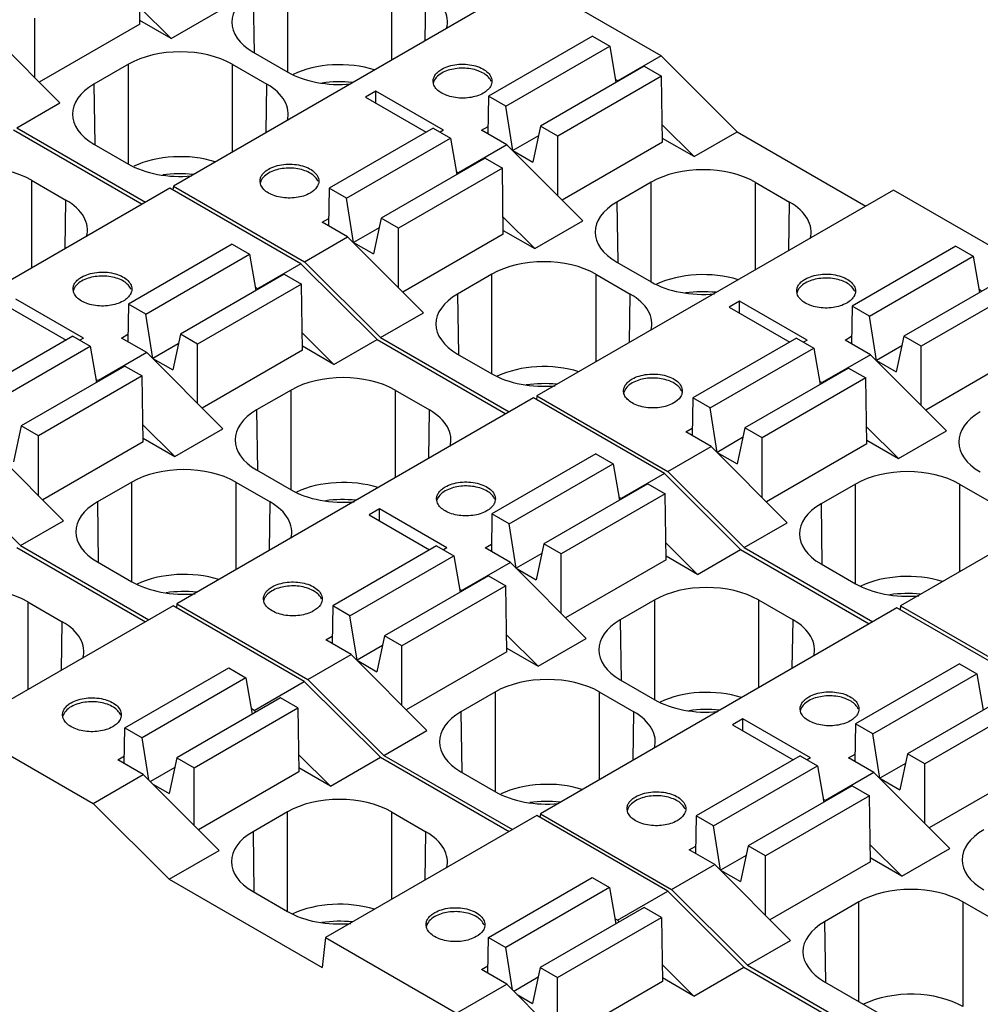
# Model space of a CAD drawing. Header units: inches. Extents: x 0 to 22, y 0 to 17.
# Tile 7 of 24: x 3.973 to 4.746, y 13.329 to 14.12. Entities that reach past the tile are written whole.
import ezdxf

# ---------------------------------------------------------------- set-up
doc = ezdxf.new("R2010")
doc.units = ezdxf.units.IN
doc.header["$LTSCALE"] = 1.21
doc.header["$MEASUREMENT"] = 0
doc.layers.get('0').update_dxf_attribs({"linetype": 'CONTINUOUS'})

msp = doc.modelspace()

# ---------------------------------------------------------------- linework, layer by layer
at = {"color": 7, "linetype": 'CONTINUOUS'}
for p, q in [((4.06973, 14.11676), (4.06893, 14.1698)), ((4.18864, 14.07826), (4.18864, 14.15848)), ((4.27215, 14.15848), (4.27215, 14.08788)), ((4.38346, 14.15215), (4.09672, 13.98659)), ((4.48882, 14.09131), (4.38346, 14.15215)), ((4.16093, 14.14248), (4.16166, 14.09383)), ((4.29928, 14.10354), (4.29987, 14.14248)), ((4.09504, 14.10512), (4.06953, 14.13045)), ((4.09504, 14.10512), (4.13363, 14.1274)), ((3.98541, 14.07367), (3.98541, 14.12158)), ((4.09504, 14.10512), (4.06969, 14.11976)), ((3.94457, 14.11462), (4.00557, 14.05346)), ((4.06973, 14.11676), (3.98895, 14.07012)), ((4.43362, 14.10711), (4.3501, 14.05889)), ((4.43362, 14.10711), (4.44754, 14.09907)), ((4.16093, 14.09426), (4.18864, 14.07826)), ((4.36402, 14.05085), (4.44754, 14.09907)), ((4.44754, 14.09907), (4.45262, 14.06986)), ((4.48882, 14.09131), (4.45402, 14.07122)), ((4.48882, 14.09131), (4.55001, 14.03027)), ((4.06058, 14.08454), (4.03287, 14.06854)), ((4.06058, 14.00432), (4.06058, 14.08454)), ((4.14409, 14.08454), (4.14409, 14.01394)), ((4.14409, 14.08454), (4.17181, 14.06854)), ((4.47538, 14.083), (4.39186, 14.03478)), ((4.47538, 14.083), (4.4893, 14.07496)), ((4.30592, 14.06872), (4.3056, 14.07095)), ((4.4893, 14.07496), (4.40578, 14.02674)), ((4.45402, 14.07122), (4.4522, 14.07227)), ((4.45437, 14.07087), (4.45402, 14.07122)), ((4.4901, 14.02192), (4.4893, 14.07496)), ((4.03287, 14.06854), (4.0336, 14.01989)), ((4.17122, 14.0296), (4.17181, 14.06854)), ((4.25963, 14.06291), (4.25127, 14.05809)), ((4.31391, 14.03157), (4.25963, 14.06291)), ((4.25963, 14.05327), (4.25963, 14.06291)), ((4.25127, 14.05809), (4.3, 14.02996)), ((4.3501, 14.05889), (4.34965, 14.02861)), ((4.36402, 14.05085), (4.3501, 14.05889)), ((3.97096, 14.03348), (4.00557, 14.05346)), ((4.3697, 14.01515), (4.36402, 14.05085)), ((3.96818, 14.03187), (4.07167, 13.97212)), ((3.97096, 14.03348), (4.07445, 13.97373)), ((4.30556, 14.03317), (4.22204, 13.98495)), ((4.30556, 14.03317), (4.31948, 14.02513)), ((4.31391, 14.03157), (4.31113, 14.02996)), ((4.34453, 14.03157), (4.34974, 14.03457)), ((4.36494, 14.01978), (4.34453, 14.03157)), ((4.39186, 14.03478), (4.3857, 14.00591)), ((4.40578, 14.02674), (4.39186, 14.03478)), ((4.51541, 14.01029), (4.48989, 14.03562)), ((4.51541, 14.01029), (4.55001, 14.03027)), ((4.55001, 14.03027), (4.6535, 13.97051)), ((4.23596, 13.97691), (4.31948, 14.02513)), ((4.31948, 14.02513), (4.32456, 13.99592)), ((4.3902, 14.02699), (4.3697, 14.01515)), ((4.40578, 13.97883), (4.40578, 14.02674)), ((4.51541, 14.01029), (4.49005, 14.02493)), ((4.03287, 14.02032), (4.06058, 14.00432)), ((4.36494, 14.01978), (4.32596, 13.99728)), ((4.36494, 14.01978), (4.42593, 13.95863)), ((4.3697, 14.01515), (4.3857, 14.00591)), ((4.4901, 14.02192), (4.40932, 13.97528)), ((4.34732, 14.00906), (4.2638, 13.96084)), ((4.34732, 14.00906), (4.36124, 14.00102)), ((4.36124, 14.00102), (4.27772, 13.9528)), ((4.32414, 13.99833), (4.32596, 13.99728)), ((4.36204, 13.94798), (4.36124, 14.00102)), ((3.98263, 13.99131), (3.98263, 13.92071)), ((3.98263, 13.99131), (4.01034, 13.97531)), ((4.16672, 13.98835), (4.16641, 13.99058)), ((4.32632, 13.99693), (4.32596, 13.99728)), ((4.09394, 13.98498), (3.8072, 13.81942)), ((4.1993, 13.92415), (4.09394, 13.98498)), ((4.09672, 13.98659), (4.09638, 13.98357)), ((4.09672, 13.98659), (4.20208, 13.92575)), ((4.22204, 13.98495), (4.22159, 13.95468)), ((4.23596, 13.97691), (4.22204, 13.98495)), ((4.67577, 13.98337), (4.38903, 13.81781)), ((4.48095, 13.9897), (4.45323, 13.9737)), ((4.48095, 13.90948), (4.48095, 13.9897)), ((4.56446, 13.9897), (4.59217, 13.9737)), ((4.56446, 13.9897), (4.56446, 13.9191)), ((4.78113, 13.92254), (4.67577, 13.98337)), ((4.00975, 13.93637), (4.01034, 13.97531)), ((4.24164, 13.94121), (4.23596, 13.97691)), ((4.45323, 13.9737), (4.45397, 13.92506)), ((4.59159, 13.93477), (4.59217, 13.9737)), ((4.21648, 13.95763), (4.22168, 13.96063)), ((4.2638, 13.96084), (4.25764, 13.93197)), ((4.27772, 13.9528), (4.2638, 13.96084)), ((4.38735, 13.93635), (4.36183, 13.96168)), ((4.38735, 13.93635), (4.42593, 13.95863)), ((4.23688, 13.94584), (4.21648, 13.95763)), ((4.26214, 13.95305), (4.24164, 13.94121)), ((4.27772, 13.90489), (4.27772, 13.9528)), ((4.36199, 13.95099), (4.38735, 13.93635)), ((4.20208, 13.92575), (4.23688, 13.94584)), ((4.23688, 13.94584), (4.29788, 13.88469)), ((4.36204, 13.94798), (4.28126, 13.90134)), ((4.1441, 13.93994), (4.06058, 13.89172)), ((4.1441, 13.93994), (4.15801, 13.93191)), ((4.24164, 13.94121), (4.25764, 13.93197)), ((4.72593, 13.93833), (4.64241, 13.89011)), ((4.72593, 13.93833), (4.73985, 13.9303)), ((4.0745, 13.88368), (4.15801, 13.93191)), ((4.15801, 13.93191), (4.1631, 13.90269)), ((4.65633, 13.88208), (4.73985, 13.9303)), ((4.73985, 13.9303), (4.74493, 13.90108)), ((4.1993, 13.92415), (4.1645, 13.90405)), ((4.1993, 13.92415), (4.26049, 13.8631)), ((4.26327, 13.86471), (4.20208, 13.92575)), ((4.45323, 13.92548), (4.48095, 13.90948)), ((4.18585, 13.91583), (4.10234, 13.86761)), ((4.18585, 13.91583), (4.19977, 13.90779)), ((4.35289, 13.91576), (4.32517, 13.89976)), ((4.35289, 13.83554), (4.35289, 13.91576)), ((4.4364, 13.91576), (4.46411, 13.89976)), ((4.4364, 13.91576), (4.4364, 13.84517)), ((4.76769, 13.91422), (4.68417, 13.866)), ((4.01639, 13.90155), (4.01608, 13.90378)), ((4.19977, 13.90779), (4.11626, 13.85957)), ((4.1645, 13.90405), (4.16268, 13.90511)), ((4.16485, 13.9037), (4.1645, 13.90405)), ((4.20057, 13.85476), (4.19977, 13.90779)), ((4.7816, 13.90619), (4.69809, 13.85797)), ((4.74633, 13.90245), (4.74451, 13.9035)), ((4.02439, 13.8644), (3.9701, 13.89574)), ((4.32517, 13.89976), (4.32591, 13.85112)), ((4.46353, 13.86083), (4.46411, 13.89976)), ((4.59824, 13.89989), (4.59791, 13.90217)), ((3.96175, 13.89092), (4.01047, 13.86279)), ((4.06058, 13.89172), (4.06012, 13.86145)), ((4.0745, 13.88368), (4.06058, 13.89172)), ((4.55193, 13.89413), (4.54358, 13.88931)), ((4.54358, 13.88931), (4.5923, 13.86118)), ((4.60622, 13.86279), (4.55193, 13.89413)), ((4.55193, 13.88449), (4.55193, 13.89413)), ((4.64241, 13.89011), (4.64195, 13.85984)), ((4.65633, 13.88208), (4.64241, 13.89011)), ((4.08017, 13.84798), (4.0745, 13.88368)), ((4.26327, 13.86471), (4.29788, 13.88469)), ((4.662, 13.84638), (4.65633, 13.88208)), ((4.01604, 13.866), (3.93252, 13.81778)), ((4.01604, 13.866), (4.02996, 13.85797)), ((4.02439, 13.8644), (4.0216, 13.86279)), ((4.05501, 13.8644), (4.06021, 13.8674)), ((4.07542, 13.85262), (4.05501, 13.8644)), ((4.10234, 13.86761), (4.09618, 13.83874)), ((4.11626, 13.85957), (4.10234, 13.86761)), ((4.22588, 13.84312), (4.20037, 13.86845)), ((4.26327, 13.86471), (4.36676, 13.80495)), ((4.59787, 13.8644), (4.51435, 13.81617)), ((4.59787, 13.8644), (4.61179, 13.85636)), ((4.63684, 13.86279), (4.64204, 13.86579)), ((4.68417, 13.866), (4.67801, 13.83713)), ((4.69809, 13.85797), (4.68417, 13.866)), ((3.94644, 13.80974), (4.02996, 13.85797)), ((4.02996, 13.85797), (4.03504, 13.82875)), ((4.10067, 13.85982), (4.08017, 13.84798)), ((4.11626, 13.81167), (4.11626, 13.85957)), ((4.22588, 13.84312), (4.20053, 13.85776)), ((4.22588, 13.84312), (4.26049, 13.8631)), ((4.26049, 13.8631), (4.36397, 13.80335)), ((4.52827, 13.80814), (4.61179, 13.85636)), ((4.60622, 13.86279), (4.60343, 13.86118)), ((4.61179, 13.85636), (4.61687, 13.82714)), ((4.65725, 13.85101), (4.63684, 13.86279)), ((4.68251, 13.85821), (4.662, 13.84638)), ((4.69809, 13.81006), (4.69809, 13.85797)), ((4.07542, 13.85262), (4.03644, 13.83011)), ((4.07542, 13.85262), (4.13641, 13.79146)), ((4.08017, 13.84798), (4.09618, 13.83874)), ((4.20057, 13.85476), (4.1198, 13.80812)), ((4.32517, 13.85154), (4.35289, 13.83554)), ((4.65725, 13.85101), (4.61827, 13.82851)), ((4.65725, 13.85101), (4.71824, 13.78985)), ((4.78241, 13.85315), (4.70163, 13.80651)), ((4.05779, 13.84189), (3.97428, 13.79367)), ((4.05779, 13.84189), (4.07171, 13.83386)), ((4.63963, 13.84028), (4.55611, 13.79206)), ((4.63963, 13.84028), (4.65355, 13.83225)), ((4.662, 13.84638), (4.67801, 13.83713)), ((4.07171, 13.83386), (3.9882, 13.78563)), ((4.07252, 13.78082), (4.07171, 13.83386)), ((4.65355, 13.83225), (4.57003, 13.78403)), ((4.65435, 13.77921), (4.65355, 13.83225)), ((4.03462, 13.83117), (4.03644, 13.83011)), ((4.03679, 13.82977), (4.03644, 13.83011)), ((4.61645, 13.82956), (4.61827, 13.82851)), ((4.61862, 13.82816), (4.61827, 13.82851)), ((4.38624, 13.8162), (4.0995, 13.65064)), ((4.19142, 13.82254), (4.16371, 13.80653)), ((4.19142, 13.74231), (4.19142, 13.82254)), ((4.27494, 13.82254), (4.30265, 13.80653)), ((4.27494, 13.82254), (4.27494, 13.75194)), ((4.49161, 13.75537), (4.38624, 13.8162)), ((4.38903, 13.81781), (4.38869, 13.81479)), ((4.38903, 13.81781), (4.49439, 13.75698)), ((4.45903, 13.81958), (4.45872, 13.8218)), ((4.51435, 13.81617), (4.51389, 13.7859)), ((4.52827, 13.80814), (4.51435, 13.81617)), ((4.96808, 13.8146), (4.68134, 13.64904)), ((4.16371, 13.80653), (4.16444, 13.75789)), ((4.30206, 13.7676), (4.30265, 13.80653)), ((4.53395, 13.77244), (4.52827, 13.80814)), ((3.97428, 13.79367), (3.96812, 13.7648)), ((3.9882, 13.78563), (3.97428, 13.79367)), ((4.09782, 13.76918), (4.07231, 13.79451)), ((4.67966, 13.76757), (4.65414, 13.7929)), ((3.9882, 13.73773), (3.9882, 13.78563)), ((4.09782, 13.76918), (4.13641, 13.79146)), ((4.50878, 13.78885), (4.51398, 13.79185)), ((4.52919, 13.77707), (4.50878, 13.78885)), ((4.55611, 13.79206), (4.54995, 13.76319)), ((4.57003, 13.78403), (4.55611, 13.79206)), ((4.67966, 13.76757), (4.71824, 13.78985)), ((3.94736, 13.77868), (4.00835, 13.71752)), ((4.07252, 13.78082), (3.99174, 13.73418)), ((4.07247, 13.78382), (4.09782, 13.76918)), ((4.49439, 13.75698), (4.52919, 13.77707)), ((4.52919, 13.77707), (4.59018, 13.71591)), ((4.55445, 13.78427), (4.53395, 13.77244)), ((4.57003, 13.73612), (4.57003, 13.78403)), ((4.65435, 13.77921), (4.57357, 13.73257)), ((4.6543, 13.78221), (4.67966, 13.76757)), ((4.4364, 13.77117), (4.35289, 13.72295)), ((4.4364, 13.77117), (4.45032, 13.76313)), ((4.53395, 13.77244), (4.54995, 13.76319)), ((4.36681, 13.71491), (4.45032, 13.76313)), ((4.45032, 13.76313), (4.4554, 13.73392)), ((3.97375, 13.69754), (3.91256, 13.75858)), ((4.16371, 13.75831), (4.19142, 13.74231)), ((4.49161, 13.75537), (4.45681, 13.73528)), ((4.49161, 13.75537), (4.5528, 13.69432)), ((4.55558, 13.69593), (4.49439, 13.75698)), ((4.06336, 13.7486), (4.03565, 13.73259)), ((4.06336, 13.66837), (4.06336, 13.7486)), ((4.14688, 13.7486), (4.17459, 13.73259)), ((4.14688, 13.7486), (4.14688, 13.678)), ((4.47816, 13.74706), (4.39464, 13.69884)), ((4.47816, 13.74706), (4.49208, 13.73902)), ((4.6452, 13.74699), (4.61748, 13.73099)), ((4.6452, 13.66677), (4.6452, 13.74699)), ((4.72871, 13.74699), (4.75642, 13.73099)), ((4.72871, 13.74699), (4.72871, 13.67639)), ((4.49208, 13.73902), (4.40856, 13.6908)), ((4.49288, 13.68598), (4.49208, 13.73902)), ((4.03565, 13.73259), (4.03639, 13.68395)), ((4.174, 13.69366), (4.17459, 13.73259)), ((4.30872, 13.73272), (4.30839, 13.735)), ((4.45681, 13.73528), (4.45498, 13.73633)), ((4.45716, 13.73493), (4.45681, 13.73528)), ((4.61748, 13.73099), (4.61822, 13.68234)), ((4.26241, 13.72697), (4.25406, 13.72214)), ((4.25406, 13.72214), (4.30278, 13.69401)), ((4.3167, 13.69562), (4.26241, 13.72697)), ((4.26241, 13.71732), (4.26241, 13.72697)), ((4.35289, 13.72295), (4.35243, 13.69267)), ((4.36681, 13.71491), (4.35289, 13.72295)), ((3.97375, 13.69754), (4.00835, 13.71752)), ((4.37248, 13.67921), (4.36681, 13.71491)), ((4.55558, 13.69593), (4.59018, 13.71591)), ((3.97375, 13.69754), (4.07713, 13.63785)), ((4.34732, 13.69562), (4.35252, 13.69863)), ((4.39464, 13.69884), (4.38848, 13.66997)), ((4.40856, 13.6908), (4.39464, 13.69884)), ((4.51819, 13.67434), (4.49268, 13.69967)), ((3.97086, 13.69599), (4.07435, 13.63624)), ((4.30834, 13.69723), (4.22483, 13.64901)), ((4.30834, 13.69723), (4.32226, 13.68919)), ((4.3167, 13.69562), (4.31391, 13.69401)), ((4.36772, 13.68384), (4.34732, 13.69562)), ((4.39298, 13.69105), (4.37248, 13.67921)), ((4.40856, 13.64289), (4.40856, 13.6908)), ((4.51819, 13.67434), (4.5528, 13.69432)), ((4.5528, 13.69432), (4.65628, 13.63457)), ((4.55558, 13.69593), (4.65907, 13.63618)), ((4.03565, 13.68437), (4.06336, 13.66837)), ((4.23875, 13.64097), (4.32226, 13.68919)), ((4.32226, 13.68919), (4.32734, 13.65998)), ((4.36772, 13.68384), (4.32875, 13.66134)), ((4.36772, 13.68384), (4.42872, 13.62268)), ((4.49288, 13.68598), (4.41211, 13.63934)), ((4.51819, 13.67434), (4.49284, 13.68898)), ((4.61748, 13.68277), (4.6452, 13.66677)), ((4.37248, 13.67921), (4.38848, 13.66997)), ((4.3501, 13.67312), (4.26659, 13.6249)), ((4.3501, 13.67312), (4.36402, 13.66508)), ((4.36402, 13.66508), (4.28051, 13.61686)), ((4.32692, 13.66239), (4.32875, 13.66134)), ((4.3291, 13.66099), (4.32875, 13.66134)), ((4.36482, 13.61204), (4.36402, 13.66508)), ((3.97974, 13.65221), (4.00746, 13.63621)), ((3.97974, 13.65221), (3.97974, 13.58161)), ((4.0995, 13.65064), (4.09916, 13.64763)), ((4.0995, 13.65064), (4.20487, 13.58981)), ((4.16951, 13.65241), (4.16919, 13.65463)), ((4.48373, 13.65376), (4.45602, 13.63776)), ((4.48373, 13.57354), (4.48373, 13.65376)), ((4.56724, 13.65376), (4.59496, 13.63776)), ((4.56724, 13.65376), (4.56724, 13.58316)), ((4.09662, 13.6491), (3.9268, 13.55105)), ((4.20198, 13.58826), (4.09662, 13.6491)), ((4.22483, 13.64901), (4.22437, 13.61873)), ((4.23875, 13.64097), (4.22483, 13.64901)), ((4.67855, 13.64743), (4.39181, 13.48187)), ((4.78391, 13.5866), (4.67855, 13.64743)), ((4.68134, 13.64904), (4.68099, 13.64602)), ((4.68134, 13.64904), (4.7867, 13.5882)), ((4.00687, 13.59728), (4.00746, 13.63621)), ((4.24442, 13.60527), (4.23875, 13.64097)), ((4.45602, 13.63776), (4.45675, 13.58911)), ((4.59437, 13.59882), (4.59496, 13.63776)), ((4.21926, 13.62168), (4.22446, 13.62469)), ((4.23966, 13.6099), (4.21926, 13.62168)), ((4.26659, 13.6249), (4.26043, 13.59603)), ((4.28051, 13.61686), (4.26659, 13.6249)), ((4.39013, 13.60041), (4.36462, 13.62573)), ((4.39013, 13.60041), (4.42872, 13.62268)), ((4.26492, 13.61711), (4.24442, 13.60527)), ((4.28051, 13.56895), (4.28051, 13.61686)), ((4.36482, 13.61204), (4.28405, 13.5654)), ((4.36478, 13.61504), (4.39013, 13.60041)), ((4.20487, 13.58981), (4.23966, 13.6099)), ((4.23966, 13.6099), (4.30066, 13.54874)), ((4.24442, 13.60527), (4.26043, 13.59603)), ((4.72871, 13.60239), (4.64519, 13.55417)), ((4.72871, 13.60239), (4.74263, 13.59436)), ((4.05769, 13.55101), (4.14121, 13.59924)), ((4.14121, 13.59924), (4.15513, 13.5912)), ((4.15513, 13.5912), (4.07161, 13.54298)), ((4.15513, 13.5912), (4.16021, 13.56199)), ((4.16161, 13.56495), (4.20198, 13.58826)), ((4.20198, 13.58826), (4.26317, 13.52722)), ((4.26606, 13.52876), (4.20487, 13.58981)), ((4.45602, 13.58954), (4.48373, 13.57354)), ((4.65911, 13.54613), (4.74263, 13.59436)), ((4.74263, 13.59436), (4.74771, 13.56514)), ((4.35567, 13.57982), (4.32796, 13.56382)), ((4.35567, 13.4996), (4.35567, 13.57982)), ((4.43919, 13.57982), (4.4669, 13.56382)), ((4.43919, 13.57982), (4.43919, 13.50922)), ((4.18297, 13.57513), (4.09945, 13.5269)), ((4.19689, 13.56709), (4.18297, 13.57513)), ((4.77047, 13.57828), (4.68695, 13.53006)), ((4.11337, 13.51887), (4.19689, 13.56709)), ((4.16161, 13.56495), (4.15948, 13.56619)), ((4.16299, 13.56359), (4.16161, 13.56495)), ((4.19689, 13.56709), (4.19766, 13.51566)), ((4.32796, 13.56382), (4.32869, 13.51518)), ((4.46631, 13.52488), (4.4669, 13.56382)), ((4.60101, 13.564), (4.60069, 13.56623)), ((4.78439, 13.57024), (4.70087, 13.52202)), ((4.00796, 13.55918), (4.00763, 13.56147)), ((4.55472, 13.55819), (4.54637, 13.55337)), ((4.609, 13.52685), (4.55472, 13.55819)), ((4.55472, 13.54855), (4.55472, 13.55819)), ((3.9268, 13.55105), (4.03216, 13.49021)), ((4.05726, 13.52233), (4.05769, 13.55101)), ((4.05769, 13.55101), (4.07161, 13.54298)), ((4.26606, 13.52876), (4.30066, 13.54874)), ((4.54637, 13.55337), (4.59509, 13.52524)), ((4.64519, 13.55417), (4.64474, 13.5239)), ((4.65911, 13.54613), (4.64519, 13.55417)), ((4.07701, 13.50903), (4.07161, 13.54298)), ((4.66479, 13.51043), (4.65911, 13.54613)), ((4.05213, 13.5253), (4.05735, 13.52832)), ((4.07253, 13.51352), (4.05213, 13.5253)), ((4.09945, 13.5269), (4.09329, 13.49804)), ((4.09945, 13.5269), (4.11337, 13.51887)), ((4.223, 13.50402), (4.19746, 13.52937)), ((4.223, 13.50402), (4.26317, 13.52722)), ((4.26317, 13.52722), (4.36666, 13.46746)), ((4.26606, 13.52876), (4.36944, 13.46907)), ((4.60065, 13.52845), (4.51714, 13.48023)), ((4.60065, 13.52845), (4.61457, 13.52042)), ((4.609, 13.52685), (4.60622, 13.52524)), ((4.63963, 13.52685), (4.64483, 13.52985)), ((4.66003, 13.51507), (4.63963, 13.52685)), ((4.68695, 13.53006), (4.68079, 13.50119)), ((4.70087, 13.52202), (4.68695, 13.53006)), ((4.09779, 13.51911), (4.07822, 13.50781)), ((4.11337, 13.47257), (4.11337, 13.51887)), ((4.19766, 13.51566), (4.1169, 13.46903)), ((4.223, 13.50402), (4.19762, 13.51867)), ((4.32796, 13.5156), (4.35567, 13.4996)), ((4.53106, 13.47219), (4.61457, 13.52042)), ((4.61457, 13.52042), (4.61965, 13.4912)), ((4.68529, 13.52227), (4.66479, 13.51043)), ((4.70087, 13.47412), (4.70087, 13.52202)), ((4.78519, 13.51721), (4.70441, 13.47057)), ((4.03216, 13.49021), (4.07253, 13.51352)), ((4.07253, 13.51352), (4.13352, 13.45236)), ((4.66003, 13.51507), (4.62106, 13.49256)), ((4.66003, 13.51507), (4.72103, 13.45391)), ((4.66479, 13.51043), (4.68079, 13.50119)), ((4.08075, 13.50528), (4.09329, 13.49804)), ((4.64241, 13.50434), (4.55889, 13.45612)), ((4.64241, 13.50434), (4.65633, 13.49631)), ((4.65633, 13.49631), (4.57281, 13.44808)), ((4.62106, 13.49256), (4.61923, 13.49362)), ((4.62141, 13.49222), (4.62106, 13.49256)), ((4.65713, 13.44327), (4.65633, 13.49631)), ((4.09335, 13.42917), (4.03216, 13.49021)), ((4.46182, 13.48363), (4.4615, 13.48586)), ((4.18854, 13.48344), (4.16082, 13.46744)), ((4.18854, 13.40321), (4.18854, 13.48344)), ((4.38893, 13.48032), (4.21911, 13.38227)), ((4.27205, 13.48344), (4.29976, 13.46744)), ((4.27205, 13.48344), (4.27205, 13.41284)), ((4.49429, 13.41949), (4.38893, 13.48032)), ((4.39181, 13.48187), (4.39147, 13.47885)), ((4.39181, 13.48187), (4.49717, 13.42104)), ((4.51714, 13.48023), (4.51668, 13.44996)), ((4.53106, 13.47219), (4.51714, 13.48023)), ((4.53673, 13.43649), (4.53106, 13.47219)), ((4.16082, 13.46744), (4.16156, 13.41879)), ((4.29918, 13.4285), (4.29976, 13.46744)), ((4.09335, 13.42917), (4.13352, 13.45236)), ((4.51157, 13.45291), (4.51677, 13.45591)), ((4.53197, 13.44113), (4.51157, 13.45291)), ((4.55889, 13.45612), (4.55273, 13.42725)), ((4.57281, 13.44808), (4.55889, 13.45612)), ((4.68244, 13.43163), (4.65692, 13.45696)), ((4.68244, 13.43163), (4.72103, 13.45391)), ((4.55723, 13.44833), (4.53673, 13.43649)), ((4.57281, 13.40018), (4.57281, 13.44808)), ((4.68244, 13.43163), (4.65709, 13.44627)), ((4.49717, 13.42104), (4.53197, 13.44113)), ((4.53197, 13.44113), (4.59297, 13.37997)), ((4.53673, 13.43649), (4.55273, 13.42725)), ((4.65713, 13.44327), (4.57635, 13.39663)), ((4.09335, 13.42917), (4.21637, 13.35813)), ((4.35, 13.38224), (4.43352, 13.43046)), ((4.43352, 13.43046), (4.44744, 13.42242)), ((4.44744, 13.42242), (4.36392, 13.3742)), ((4.44744, 13.42242), (4.45252, 13.39321)), ((4.55836, 13.35999), (4.49717, 13.42104)), ((4.16082, 13.41922), (4.18854, 13.40321)), ((4.45392, 13.39618), (4.49429, 13.41949)), ((4.49429, 13.41949), (4.55548, 13.35844)), ((4.47528, 13.40635), (4.39176, 13.35813)), ((4.4892, 13.39831), (4.47528, 13.40635)), ((4.64798, 13.41105), (4.62027, 13.39504)), ((4.64798, 13.33082), (4.64798, 13.41105)), ((4.80319, 13.36965), (4.73149, 13.41105)), ((4.73149, 13.41105), (4.73149, 13.32674)), ((4.40568, 13.35009), (4.4892, 13.39831)), ((4.45392, 13.39618), (4.45179, 13.39741)), ((4.4892, 13.39831), (4.48997, 13.34688)), ((4.30025, 13.39046), (4.29993, 13.39269)), ((4.4553, 13.39481), (4.45392, 13.39618)), ((4.62027, 13.39504), (4.621, 13.3464)), ((4.21911, 13.38227), (4.21637, 13.35813)), ((4.21911, 13.38227), (4.32447, 13.32144)), ((4.34957, 13.35356), (4.35, 13.38224)), ((4.35, 13.38224), (4.36392, 13.3742)), ((4.36932, 13.34025), (4.36392, 13.3742)), ((4.55836, 13.35999), (4.59297, 13.37997)), ((4.34443, 13.35652), (4.34966, 13.35954)), ((4.39176, 13.35813), (4.3856, 13.32926)), ((4.39176, 13.35813), (4.40568, 13.35009)), ((4.51531, 13.33525), (4.48977, 13.3606)), ((4.51531, 13.33525), (4.55548, 13.35844)), ((4.55548, 13.35844), (4.66953, 13.29259)), ((4.55836, 13.35999), (4.67241, 13.29414)), ((4.36484, 13.34474), (4.34443, 13.35652)), ((4.3901, 13.35034), (4.37053, 13.33904)), ((4.40568, 13.30379), (4.40568, 13.35009)), ((4.51531, 13.33525), (4.48993, 13.3499)), ((4.32447, 13.32144), (4.36484, 13.34474)), ((4.36484, 13.34474), (4.42583, 13.28359)), ((4.48997, 13.34688), (4.40921, 13.30025)), ((4.62027, 13.34682), (4.69197, 13.30543)), ((4.37305, 13.3365), (4.3856, 13.32926))]:
    msp.add_line(p, q, dxfattribs=at)
for centre in [(4.2304, 13.9647), (4.10234, 13.89076), (4.52271, 13.79593), (4.39465, 13.72199), (4.23318, 13.62876), (4.10513, 13.55482), (4.68696, 13.55321), (4.52549, 13.45998), (4.39743, 13.38604), (4.2303, 13.28966)]:
    msp.add_arc(centre, 0.10571, 84.43711, 97.71688, dxfattribs=at)
for centre, ratio, start_param, end_param in [((4.20269, 14.11837), 0.577343, 2.356233, 3.926953), ((4.2581, 14.11837), 0.577343, 6.130061, 7.068545), ((4.10234, 14.06042), 0.577431, 0.785436, 2.356156), ((4.2304, 14.05006), 0.577431, 1.074618, 2.257669), ((4.2304, 14.10237), 0.577431, -2.356156, -1.417043), ((4.07463, 14.04443), 0.577343, 2.356233, 3.926953), ((4.13004, 14.04443), 0.577343, 6.130061, 7.068545), ((4.10234, 13.97612), 0.577431, 1.074618, 2.257669), ((3.94087, 13.9672), 0.577431, 0.785436, 2.356156), ((4.10234, 14.02843), 0.577431, -2.356156, -1.417043), ((4.5227, 13.96559), 0.577431, 0.785436, 2.356156), ((3.96858, 13.9512), 0.577343, 6.130061, 7.068545), ((4.495, 13.94959), 0.577343, 2.356233, 3.926953), ((4.55041, 13.94959), 0.577343, 6.130061, 7.068545), ((4.39464, 13.89165), 0.577431, 0.785436, 2.356156), ((4.5227, 13.88128), 0.577431, 1.074618, 2.257669), ((4.5227, 13.93359), 0.577431, -2.356156, -1.417043), ((4.36694, 13.87565), 0.577343, 2.356233, 3.926953), ((4.42235, 13.87565), 0.577343, 6.130061, 7.068545), ((4.39464, 13.80734), 0.577431, 1.074618, 2.257669), ((4.23318, 13.79842), 0.577431, 0.785436, 2.356156), ((4.39464, 13.85965), 0.577431, -2.356156, -1.417043), ((4.20547, 13.78242), 0.577343, 2.356233, 3.926953), ((4.26089, 13.78242), 0.577343, 6.130061, 7.068545), ((4.7873, 13.78082), 0.577343, 2.356233, 3.926953), ((4.10512, 13.72448), 0.577431, 0.785436, 2.356156), ((4.68695, 13.72287), 0.577431, 0.785436, 2.356156), ((4.23318, 13.71412), 0.577431, 1.074618, 2.257669), ((4.23318, 13.76643), 0.577431, -2.356156, -1.417043), ((4.07741, 13.70848), 0.577343, 2.356233, 3.926953), ((4.13283, 13.70848), 0.577343, 6.130061, 7.068545), ((4.65925, 13.70688), 0.577343, 2.356233, 3.926953), ((4.10512, 13.64018), 0.577431, 1.074618, 2.257669), ((4.68695, 13.63857), 0.577431, 1.074618, 2.257669), ((4.10512, 13.69249), 0.577431, -2.356156, -1.417043), ((4.52549, 13.62965), 0.577431, 0.785436, 2.356156), ((4.68695, 13.69088), 0.577431, -2.356156, -1.417043), ((3.93799, 13.6281), 0.577431, 0.785436, 2.356156), ((3.96569, 13.6121), 0.577343, 6.130061, 7.068545), ((4.49778, 13.61365), 0.577343, 2.356233, 3.926953), ((4.55319, 13.61365), 0.577343, 6.130061, 7.068545), ((4.39743, 13.55571), 0.577431, 0.785436, 2.356156), ((4.52549, 13.54534), 0.577431, 1.074618, 2.257669), ((4.52549, 13.59765), 0.577431, -2.356156, -1.417043), ((4.36972, 13.53971), 0.577343, 2.356233, 3.926953), ((4.42514, 13.53971), 0.577343, 6.130061, 7.068545), ((4.39743, 13.4714), 0.577431, 1.074618, 2.257669), ((4.39743, 13.52371), 0.577431, -2.356156, -1.417043), ((4.23029, 13.45932), 0.577431, 0.785436, 2.356156), ((4.79009, 13.44487), 0.577343, 2.356233, 3.926953), ((4.20259, 13.44333), 0.577343, 2.356233, 3.926953), ((4.258, 13.44333), 0.577343, 6.130061, 7.068545), ((4.68974, 13.38693), 0.577431, 0.785436, 2.356156), ((4.23029, 13.37502), 0.577431, 1.074618, 2.257669), ((4.23029, 13.42733), 0.577431, -2.356156, -1.417043), ((4.66203, 13.37093), 0.577343, 2.356233, 3.926953), ((4.68974, 13.30263), 0.577431, 7.068622, 8.553931)]:
    msp.add_ellipse(centre, major_axis=(0.05906, 0), ratio=ratio, start_param=start_param, end_param=end_param, dxfattribs=at)
for points, knots in [([(4.3056, 14.07095), (4.3056, 14.07185), (4.30593, 14.07372), (4.30736, 14.07634), (4.3096, 14.0787), (4.31148, 14.07999), (4.31252, 14.08059)], [0, 0, 0, 0, 0.217728, 0.45088, 0.710473, 1, 1, 1, 1]), ([(4.31252, 14.07738), (4.31091, 14.07645), (4.30812, 14.07437), (4.30628, 14.07133), (4.30588, 14.06982)], [0, 0, 0, 0, 0.543897, 1, 1, 1, 1]), ([(4.31252, 14.08059), (4.31427, 14.0816), (4.31823, 14.08323), (4.32468, 14.08453), (4.33151, 14.08471), (4.33814, 14.08378), (4.34407, 14.0818), (4.34881, 14.07891), (4.35202, 14.07526), (4.35284, 14.07231), (4.35284, 14.07095)], [0, 0, 0, 0, 0.128824, 0.270595, 0.417894, 0.562388, 0.6962, 0.813592, 0.913063, 1, 1, 1, 1]), ([(4.35232, 14.07059), (4.35132, 14.07328), (4.34761, 14.07679), (4.34157, 14.07954), (4.33381, 14.0815), (4.3237, 14.0816), (4.31583, 14.07929), (4.31252, 14.07738)], [0, 0, 0, 0, 0.196302, 0.319105, 0.454557, 0.739346, 1, 1, 1, 1]), ([(4.35284, 14.07095), (4.35284, 14.07022), (4.35271, 14.06925), (4.35241, 14.06833), (4.35232, 14.0681)], [0, 0, 0, 0, 0.744893, 1, 1, 1, 1]), ([(4.34593, 14.0613), (4.34254, 14.05935), (4.33448, 14.05702), (4.32415, 14.05722), (4.31631, 14.05933), (4.31144, 14.06172), (4.30778, 14.06481), (4.30629, 14.06742), (4.30592, 14.06872)], [0, 0, 0, 0, 0.262174, 0.547968, 0.682974, 0.804507, 0.909638, 1, 1, 1, 1]), ([(4.35032, 14.06481), (4.35003, 14.06448), (4.34872, 14.06312), (4.34717, 14.06202), (4.34593, 14.0613)], [0, 0, 0, 0, 0.234167, 1, 1, 1, 1]), ([(4.35232, 14.0681), (4.35222, 14.06781), (4.35171, 14.06662), (4.35096, 14.06554), (4.35032, 14.06481)], [0, 0, 0, 0, 0.238711, 1, 1, 1, 1]), ([(4.16641, 13.99058), (4.16641, 13.99148), (4.16674, 13.99335), (4.16816, 13.99597), (4.17041, 13.99833), (4.17229, 13.99962), (4.17333, 14.00022)], [0, 0, 0, 0, 0.217728, 0.45088, 0.710473, 1, 1, 1, 1]), ([(4.17333, 14.00022), (4.17507, 14.00123), (4.17903, 14.00286), (4.18549, 14.00416), (4.19231, 14.00434), (4.19895, 14.00341), (4.20487, 14.00143), (4.20961, 13.99854), (4.21283, 13.99489), (4.21365, 13.99194), (4.21365, 13.99058)], [0, 0, 0, 0, 0.128826, 0.270598, 0.417911, 0.562404, 0.696203, 0.813588, 0.913059, 1, 1, 1, 1]), ([(4.21313, 13.99022), (4.21213, 13.99291), (4.20841, 13.99642), (4.20238, 13.99917), (4.19461, 14.00113), (4.18451, 14.00123), (4.17663, 13.99892), (4.17333, 13.99701)], [0, 0, 0, 0, 0.196303, 0.319107, 0.454559, 0.739347, 1, 1, 1, 1]), ([(4.17333, 13.99701), (4.17172, 13.99608), (4.16893, 13.99401), (4.16709, 13.99096), (4.16669, 13.98945)], [0, 0, 0, 0, 0.543897, 1, 1, 1, 1]), ([(4.21365, 13.99058), (4.21365, 13.98986), (4.21351, 13.98888), (4.21322, 13.98796), (4.21313, 13.98773)], [0, 0, 0, 0, 0.744893, 1, 1, 1, 1]), ([(4.20673, 13.98093), (4.20335, 13.97898), (4.19528, 13.97665), (4.18496, 13.97685), (4.17712, 13.97896), (4.17224, 13.98135), (4.16859, 13.98444), (4.1671, 13.98706), (4.16672, 13.98835)], [0, 0, 0, 0, 0.262174, 0.547968, 0.682974, 0.804507, 0.909638, 1, 1, 1, 1]), ([(4.21313, 13.98773), (4.21289, 13.98707), (4.21144, 13.98424), (4.20885, 13.98216), (4.20673, 13.98093)], [0, 0, 0, 0, 0.222833, 1, 1, 1, 1]), ([(4.01608, 13.90378), (4.01608, 13.90468), (4.01641, 13.90655), (4.01783, 13.90917), (4.02008, 13.91153), (4.02196, 13.91282), (4.023, 13.91342)], [0, 0, 0, 0, 0.217728, 0.45088, 0.710473, 1, 1, 1, 1]), ([(4.023, 13.91342), (4.02474, 13.91443), (4.0287, 13.91607), (4.03516, 13.91736), (4.04198, 13.91755), (4.04862, 13.91661), (4.05454, 13.91463), (4.05928, 13.91174), (4.0625, 13.90809), (4.06332, 13.90514), (4.06332, 13.90378)], [0, 0, 0, 0, 0.128824, 0.270595, 0.417894, 0.562388, 0.6962, 0.813592, 0.913063, 1, 1, 1, 1]), ([(4.0628, 13.90342), (4.0618, 13.90611), (4.05808, 13.90962), (4.05205, 13.91237), (4.04428, 13.91434), (4.03418, 13.91443), (4.0263, 13.91212), (4.023, 13.91021)], [0, 0, 0, 0, 0.196302, 0.319105, 0.454557, 0.739346, 1, 1, 1, 1]), ([(4.59791, 13.90217), (4.59791, 13.90307), (4.59824, 13.90495), (4.59966, 13.90756), (4.60191, 13.90992), (4.60379, 13.91122), (4.60483, 13.91182)], [0, 0, 0, 0, 0.217728, 0.450883, 0.71048, 1, 1, 1, 1]), ([(4.60483, 13.91182), (4.60658, 13.91283), (4.61054, 13.91446), (4.61699, 13.91575), (4.62381, 13.91594), (4.63045, 13.91501), (4.63637, 13.91303), (4.64112, 13.91014), (4.64433, 13.90648), (4.64515, 13.90353), (4.64515, 13.90217)], [0, 0, 0, 0, 0.128824, 0.270595, 0.417894, 0.562388, 0.6962, 0.813592, 0.913063, 1, 1, 1, 1]), ([(4.64463, 13.90181), (4.64363, 13.90451), (4.63991, 13.90801), (4.63388, 13.91076), (4.62611, 13.91273), (4.61601, 13.91282), (4.60813, 13.91051), (4.60483, 13.9086)], [0, 0, 0, 0, 0.196302, 0.319105, 0.454557, 0.739346, 1, 1, 1, 1]), ([(4.023, 13.91021), (4.02139, 13.90928), (4.0186, 13.90721), (4.01676, 13.90416), (4.01636, 13.90265)], [0, 0, 0, 0, 0.543897, 1, 1, 1, 1]), ([(4.06332, 13.90378), (4.06332, 13.90306), (4.06318, 13.90208), (4.06289, 13.90116), (4.0628, 13.90093)], [0, 0, 0, 0, 0.744893, 1, 1, 1, 1]), ([(4.60483, 13.9086), (4.60322, 13.90767), (4.60044, 13.90561), (4.5986, 13.90257), (4.59819, 13.90107)], [0, 0, 0, 0, 0.543802, 1, 1, 1, 1]), ([(4.0564, 13.89413), (4.05302, 13.89218), (4.04495, 13.88985), (4.03463, 13.89005), (4.02679, 13.89216), (4.02191, 13.89456), (4.01826, 13.89765), (4.01677, 13.90026), (4.01639, 13.90155)], [0, 0, 0, 0, 0.262174, 0.547968, 0.682974, 0.804507, 0.909638, 1, 1, 1, 1]), ([(4.06079, 13.89764), (4.0605, 13.89731), (4.0592, 13.89596), (4.05765, 13.89485), (4.0564, 13.89413)], [0, 0, 0, 0, 0.234167, 1, 1, 1, 1]), ([(4.0628, 13.90093), (4.06269, 13.90064), (4.06218, 13.89945), (4.06144, 13.89838), (4.06079, 13.89764)], [0, 0, 0, 0, 0.238711, 1, 1, 1, 1]), ([(4.63823, 13.89253), (4.63486, 13.89058), (4.62681, 13.88825), (4.61651, 13.88843), (4.60866, 13.89055), (4.60266, 13.89343), (4.59905, 13.89714), (4.59824, 13.89989)], [0, 0, 0, 0, 0.262751, 0.54925, 0.684653, 0.806619, 1, 1, 1, 1]), ([(4.64262, 13.89603), (4.64234, 13.8957), (4.64103, 13.89435), (4.63948, 13.89325), (4.63823, 13.89253)], [0, 0, 0, 0, 0.234167, 1, 1, 1, 1]), ([(4.64463, 13.89932), (4.64453, 13.89903), (4.64402, 13.89785), (4.64327, 13.89677), (4.64262, 13.89603)], [0, 0, 0, 0, 0.238711, 1, 1, 1, 1]), ([(4.64515, 13.90217), (4.64515, 13.90145), (4.64502, 13.90047), (4.64472, 13.89955), (4.64463, 13.89932)], [0, 0, 0, 0, 0.744893, 1, 1, 1, 1]), ([(4.46563, 13.83145), (4.46738, 13.83246), (4.47134, 13.83409), (4.47779, 13.83538), (4.48462, 13.83557), (4.49126, 13.83464), (4.49718, 13.83266), (4.50192, 13.82977), (4.50514, 13.82611), (4.50596, 13.82316), (4.50596, 13.8218)], [0, 0, 0, 0, 0.128824, 0.270595, 0.417894, 0.562388, 0.6962, 0.813592, 0.913063, 1, 1, 1, 1]), ([(4.50544, 13.82144), (4.50444, 13.82414), (4.50072, 13.82764), (4.49469, 13.83039), (4.48692, 13.83236), (4.47682, 13.83245), (4.46894, 13.83014), (4.46563, 13.82823)], [0, 0, 0, 0, 0.196302, 0.319105, 0.454557, 0.739346, 1, 1, 1, 1]), ([(4.45872, 13.8218), (4.45872, 13.8227), (4.45905, 13.82458), (4.46047, 13.82719), (4.46272, 13.82955), (4.4646, 13.83085), (4.46563, 13.83145)], [0, 0, 0, 0, 0.217728, 0.45088, 0.710473, 1, 1, 1, 1]), ([(4.46563, 13.82823), (4.46402, 13.8273), (4.46124, 13.82523), (4.4594, 13.82218), (4.45899, 13.82068)], [0, 0, 0, 0, 0.543897, 1, 1, 1, 1]), ([(4.49904, 13.81216), (4.49566, 13.8102), (4.48759, 13.80788), (4.47727, 13.80808), (4.46942, 13.81018), (4.46455, 13.81258), (4.4609, 13.81567), (4.4594, 13.81828), (4.45903, 13.81958)], [0, 0, 0, 0, 0.262174, 0.547968, 0.682974, 0.804507, 0.909638, 1, 1, 1, 1]), ([(4.50544, 13.81895), (4.50519, 13.81829), (4.50375, 13.81547), (4.50116, 13.81338), (4.49904, 13.81216)], [0, 0, 0, 0, 0.222831, 1, 1, 1, 1]), ([(4.50596, 13.8218), (4.50596, 13.82108), (4.50582, 13.82011), (4.50552, 13.81918), (4.50544, 13.81895)], [0, 0, 0, 0, 0.744893, 1, 1, 1, 1]), ([(4.3153, 13.74465), (4.31705, 13.74566), (4.32101, 13.74729), (4.32746, 13.74858), (4.33429, 13.74877), (4.34093, 13.74784), (4.34685, 13.74586), (4.35159, 13.74297), (4.35481, 13.73931), (4.35563, 13.73637), (4.35563, 13.735)], [0, 0, 0, 0, 0.128824, 0.270595, 0.417894, 0.562388, 0.6962, 0.813592, 0.913063, 1, 1, 1, 1]), ([(4.35511, 13.73464), (4.35411, 13.73734), (4.35039, 13.74085), (4.34436, 13.7436), (4.33659, 13.74556), (4.32649, 13.74566), (4.31861, 13.74334), (4.3153, 13.74143)], [0, 0, 0, 0, 0.196302, 0.319105, 0.454557, 0.739346, 1, 1, 1, 1]), ([(4.30839, 13.735), (4.30839, 13.7359), (4.30872, 13.73778), (4.31014, 13.74039), (4.31239, 13.74275), (4.31427, 13.74405), (4.3153, 13.74465)], [0, 0, 0, 0, 0.217728, 0.450883, 0.71048, 1, 1, 1, 1]), ([(4.3153, 13.74143), (4.3137, 13.74051), (4.31092, 13.73844), (4.30908, 13.7354), (4.30867, 13.7339)], [0, 0, 0, 0, 0.543802, 1, 1, 1, 1]), ([(4.34871, 13.72536), (4.34533, 13.72341), (4.33728, 13.72108), (4.32699, 13.72126), (4.31913, 13.72338), (4.31314, 13.72627), (4.30953, 13.72997), (4.30872, 13.73272)], [0, 0, 0, 0, 0.262751, 0.54925, 0.684653, 0.806619, 1, 1, 1, 1]), ([(4.35511, 13.73215), (4.355, 13.73186), (4.35449, 13.73068), (4.35375, 13.7296), (4.3531, 13.72886)], [0, 0, 0, 0, 0.238711, 1, 1, 1, 1]), ([(4.35563, 13.735), (4.35563, 13.73428), (4.35549, 13.73331), (4.35519, 13.73239), (4.35511, 13.73215)], [0, 0, 0, 0, 0.744893, 1, 1, 1, 1]), ([(4.3531, 13.72886), (4.35281, 13.72853), (4.3515, 13.72718), (4.34996, 13.72608), (4.34871, 13.72536)], [0, 0, 0, 0, 0.234167, 1, 1, 1, 1]), ([(4.17611, 13.66428), (4.17786, 13.66529), (4.18182, 13.66692), (4.18827, 13.66821), (4.1951, 13.6684), (4.20173, 13.66747), (4.20766, 13.66549), (4.2124, 13.6626), (4.21561, 13.65895), (4.21643, 13.656), (4.21643, 13.65463)], [0, 0, 0, 0, 0.128824, 0.270595, 0.417894, 0.562388, 0.6962, 0.813592, 0.913063, 1, 1, 1, 1]), ([(4.16919, 13.65463), (4.16919, 13.65553), (4.16952, 13.65741), (4.17095, 13.66002), (4.17319, 13.66238), (4.17507, 13.66368), (4.17611, 13.66428)], [0, 0, 0, 0, 0.217728, 0.45088, 0.710473, 1, 1, 1, 1]), ([(4.17611, 13.66106), (4.1745, 13.66014), (4.17171, 13.65806), (4.16987, 13.65502), (4.16947, 13.65351)], [0, 0, 0, 0, 0.543897, 1, 1, 1, 1]), ([(4.21591, 13.65427), (4.21491, 13.65697), (4.2112, 13.66048), (4.20516, 13.66323), (4.19739, 13.66519), (4.18729, 13.66529), (4.17942, 13.66297), (4.17611, 13.66106)], [0, 0, 0, 0, 0.196302, 0.319105, 0.454557, 0.739346, 1, 1, 1, 1]), ([(4.20952, 13.64499), (4.20613, 13.64304), (4.19807, 13.64071), (4.18774, 13.64091), (4.1799, 13.64301), (4.17502, 13.64541), (4.17137, 13.6485), (4.16988, 13.65111), (4.16951, 13.65241)], [0, 0, 0, 0, 0.262174, 0.547968, 0.682974, 0.804507, 0.909638, 1, 1, 1, 1]), ([(4.21591, 13.65178), (4.21567, 13.65113), (4.21422, 13.6483), (4.21164, 13.64621), (4.20952, 13.64499)], [0, 0, 0, 0, 0.222831, 1, 1, 1, 1]), ([(4.21643, 13.65463), (4.21643, 13.65391), (4.2163, 13.65294), (4.216, 13.65202), (4.21591, 13.65178)], [0, 0, 0, 0, 0.744893, 1, 1, 1, 1]), ([(4.60761, 13.57587), (4.60936, 13.57688), (4.61332, 13.57852), (4.61977, 13.57981), (4.6266, 13.58), (4.63324, 13.57906), (4.63916, 13.57708), (4.6439, 13.57419), (4.64711, 13.57054), (4.64794, 13.56759), (4.64794, 13.56623)], [0, 0, 0, 0, 0.128824, 0.270595, 0.417894, 0.562388, 0.6962, 0.813592, 0.913063, 1, 1, 1, 1]), ([(4.00763, 13.56147), (4.00763, 13.56236), (4.00796, 13.56424), (4.00938, 13.56685), (4.01163, 13.56922), (4.01351, 13.57051), (4.01454, 13.57111)], [0, 0, 0, 0, 0.217728, 0.450883, 0.71048, 1, 1, 1, 1]), ([(4.01454, 13.57111), (4.01629, 13.57212), (4.02025, 13.57375), (4.0267, 13.57504), (4.03353, 13.57523), (4.04017, 13.5743), (4.04609, 13.57232), (4.05083, 13.56943), (4.05405, 13.56578), (4.05487, 13.56283), (4.05487, 13.56147)], [0, 0, 0, 0, 0.128821, 0.270586, 0.41788, 0.562371, 0.696184, 0.813578, 0.913053, 1, 1, 1, 1]), ([(4.05434, 13.56111), (4.05334, 13.5638), (4.04963, 13.56731), (4.04359, 13.57006), (4.03583, 13.57202), (4.02572, 13.57212), (4.01785, 13.5698), (4.01454, 13.5679)], [0, 0, 0, 0, 0.196303, 0.319102, 0.454553, 0.739345, 1, 1, 1, 1]), ([(4.60069, 13.56623), (4.60069, 13.56713), (4.60103, 13.569), (4.60245, 13.57162), (4.6047, 13.57398), (4.60658, 13.57528), (4.60761, 13.57587)], [0, 0, 0, 0, 0.217728, 0.45088, 0.710473, 1, 1, 1, 1]), ([(4.60761, 13.57266), (4.606, 13.57173), (4.60321, 13.56966), (4.60138, 13.56661), (4.60097, 13.5651)], [0, 0, 0, 0, 0.543897, 1, 1, 1, 1]), ([(4.64741, 13.56587), (4.64641, 13.56856), (4.6427, 13.57207), (4.63667, 13.57482), (4.6289, 13.57679), (4.61879, 13.57688), (4.61092, 13.57457), (4.60761, 13.57266)], [0, 0, 0, 0, 0.196302, 0.319105, 0.454557, 0.739346, 1, 1, 1, 1]), ([(4.01454, 13.5679), (4.01293, 13.56697), (4.01014, 13.56489), (4.00831, 13.56185), (4.0079, 13.56034)], [0, 0, 0, 0, 0.543897, 1, 1, 1, 1]), ([(4.64102, 13.55658), (4.63764, 13.55463), (4.62957, 13.5523), (4.61925, 13.5525), (4.6114, 13.55461), (4.60653, 13.55701), (4.60287, 13.5601), (4.60138, 13.56271), (4.60101, 13.564)], [0, 0, 0, 0, 0.262174, 0.547968, 0.682974, 0.804507, 0.909638, 1, 1, 1, 1]), ([(4.64742, 13.56338), (4.64731, 13.56309), (4.6468, 13.5619), (4.64605, 13.56083), (4.64541, 13.56009)], [0, 0, 0, 0, 0.238711, 1, 1, 1, 1]), ([(4.64794, 13.56623), (4.64794, 13.56551), (4.6478, 13.56453), (4.6475, 13.56361), (4.64742, 13.56338)], [0, 0, 0, 0, 0.744893, 1, 1, 1, 1]), ([(4.04795, 13.55182), (4.04457, 13.54987), (4.03652, 13.54755), (4.02623, 13.54773), (4.01837, 13.54984), (4.01237, 13.55273), (4.00877, 13.55643), (4.00796, 13.55918)], [0, 0, 0, 0, 0.262751, 0.54925, 0.684653, 0.806619, 1, 1, 1, 1]), ([(4.05435, 13.55861), (4.0541, 13.55796), (4.05266, 13.55513), (4.05007, 13.55304), (4.04795, 13.55182)], [0, 0, 0, 0, 0.222845, 1, 1, 1, 1]), ([(4.05487, 13.56147), (4.05487, 13.56074), (4.05473, 13.55977), (4.05443, 13.55884), (4.05435, 13.55861)], [0, 0, 0, 0, 0.744902, 1, 1, 1, 1]), ([(4.64541, 13.56009), (4.64512, 13.55976), (4.64381, 13.55841), (4.64226, 13.5573), (4.64102, 13.55658)], [0, 0, 0, 0, 0.234167, 1, 1, 1, 1]), ([(4.46842, 13.4955), (4.47017, 13.49651), (4.47413, 13.49815), (4.48058, 13.49944), (4.4874, 13.49963), (4.49404, 13.49869), (4.49996, 13.49672), (4.50471, 13.49383), (4.50792, 13.49017), (4.50874, 13.48722), (4.50874, 13.48586)], [0, 0, 0, 0, 0.128824, 0.270595, 0.417894, 0.562388, 0.6962, 0.813592, 0.913063, 1, 1, 1, 1]), ([(4.4615, 13.48586), (4.4615, 13.48676), (4.46183, 13.48863), (4.46325, 13.49125), (4.4655, 13.49361), (4.46738, 13.49491), (4.46842, 13.4955)], [0, 0, 0, 0, 0.217728, 0.45088, 0.710473, 1, 1, 1, 1]), ([(4.46842, 13.49229), (4.46681, 13.49136), (4.46402, 13.48929), (4.46218, 13.48624), (4.46178, 13.48474)], [0, 0, 0, 0, 0.543897, 1, 1, 1, 1]), ([(4.50822, 13.4855), (4.50722, 13.4882), (4.5035, 13.4917), (4.49747, 13.49445), (4.4897, 13.49642), (4.4796, 13.49651), (4.47172, 13.4942), (4.46842, 13.49229)], [0, 0, 0, 0, 0.196302, 0.319105, 0.454557, 0.739346, 1, 1, 1, 1]), ([(4.50182, 13.47622), (4.49844, 13.47426), (4.49038, 13.47193), (4.48005, 13.47213), (4.47221, 13.47424), (4.46733, 13.47664), (4.46368, 13.47973), (4.46219, 13.48234), (4.46182, 13.48363)], [0, 0, 0, 0, 0.262174, 0.547968, 0.682974, 0.804507, 0.909638, 1, 1, 1, 1]), ([(4.50874, 13.48586), (4.50874, 13.48514), (4.50861, 13.48416), (4.50831, 13.48324), (4.50822, 13.48301)], [0, 0, 0, 0, 0.744893, 1, 1, 1, 1]), ([(4.50822, 13.48301), (4.50798, 13.48235), (4.50653, 13.47953), (4.50394, 13.47744), (4.50182, 13.47622)], [0, 0, 0, 0, 0.222831, 1, 1, 1, 1]), ([(4.30685, 13.40233), (4.3086, 13.40334), (4.31256, 13.40498), (4.31901, 13.40627), (4.32584, 13.40646), (4.33247, 13.40553), (4.3384, 13.40355), (4.34314, 13.40066), (4.34635, 13.397), (4.34718, 13.39405), (4.34718, 13.39269)], [0, 0, 0, 0, 0.128824, 0.270595, 0.417894, 0.562388, 0.6962, 0.813592, 0.913063, 1, 1, 1, 1]), ([(4.29993, 13.39269), (4.29993, 13.39359), (4.30026, 13.39547), (4.30169, 13.39808), (4.30394, 13.40044), (4.30581, 13.40174), (4.30685, 13.40233)], [0, 0, 0, 0, 0.217728, 0.45088, 0.710473, 1, 1, 1, 1]), ([(4.30685, 13.39912), (4.30524, 13.39819), (4.30245, 13.39612), (4.30061, 13.39307), (4.30021, 13.39157)], [0, 0, 0, 0, 0.543897, 1, 1, 1, 1]), ([(4.34665, 13.39233), (4.34565, 13.39503), (4.34194, 13.39853), (4.3359, 13.40128), (4.32814, 13.40325), (4.31803, 13.40334), (4.31016, 13.40103), (4.30685, 13.39912)], [0, 0, 0, 0, 0.196302, 0.319105, 0.454557, 0.739346, 1, 1, 1, 1]), ([(4.34026, 13.38305), (4.33687, 13.38109), (4.32881, 13.37876), (4.31849, 13.37896), (4.31064, 13.38107), (4.30577, 13.38347), (4.30211, 13.38656), (4.30062, 13.38917), (4.30025, 13.39046)], [0, 0, 0, 0, 0.262174, 0.547968, 0.682974, 0.804507, 0.909638, 1, 1, 1, 1]), ([(4.34665, 13.38984), (4.34641, 13.38918), (4.34496, 13.38636), (4.34238, 13.38427), (4.34026, 13.38305)], [0, 0, 0, 0, 0.222831, 1, 1, 1, 1]), ([(4.34718, 13.39269), (4.34718, 13.39197), (4.34704, 13.39099), (4.34674, 13.39007), (4.34665, 13.38984)], [0, 0, 0, 0, 0.744893, 1, 1, 1, 1])]:
    msp.add_open_spline(points, degree=3, knots=knots, dxfattribs=at)

doc.saveas('drawing.dxf')
